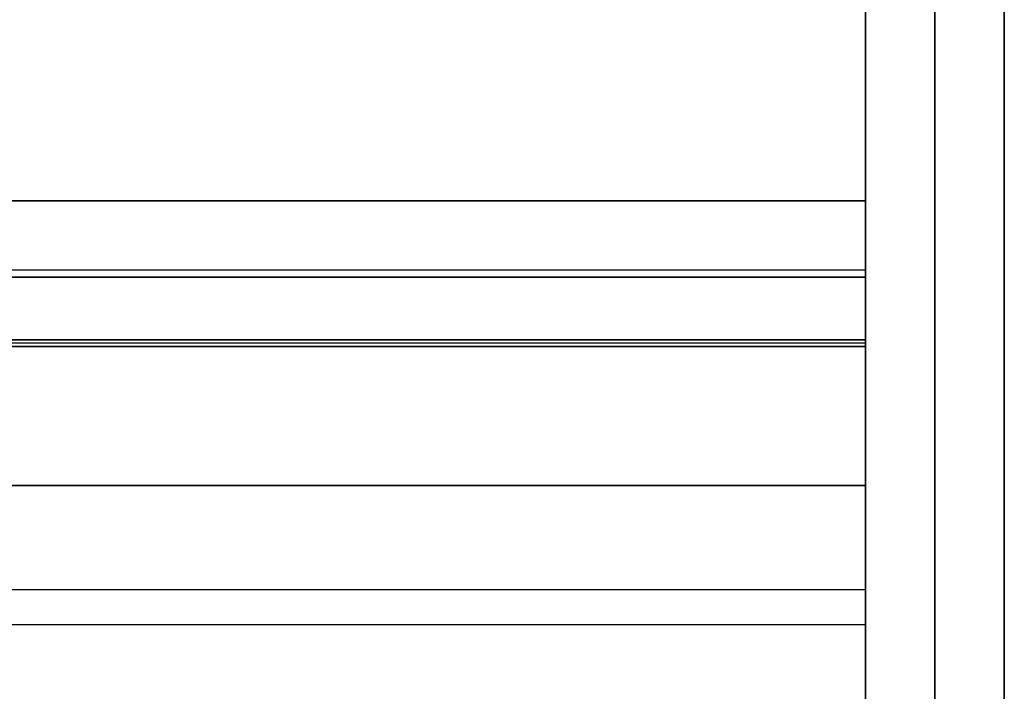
# Model space of a CAD drawing. Header units: millimetres. Extents: x -175 to 175, y -101 to 102.
# Tile 129 of 133: x 130 to 144, y 67 to 76. Entities that reach past the tile are written whole.
import ezdxf

# ---------------------------------------------------------------- set-up
doc = ezdxf.new("R2010")
doc.units = ezdxf.units.MM
doc.layers.add('Livello 01', color=7, linetype='Continuous')

msp = doc.modelspace()

# ---------------------------------------------------------------- linework, layer by layer
at = {"layer": 'Livello 01', "color": 254, "true_color": 0xcad1ee}
for p, q in [((142, -19, -110.5), (142, 101.5, -110.5)), ((144, -19, -110.5), (144, 101.5, -110.5)), ((142, 37.5, -23.5), (142, 98.5, -23.5)), ((142, 37.5, -197.5), (142, 98.5, -197.5)), ((142, 72.5, 61.5), (142, 91.5, 61.5)), ((142, 72.5, -282.5), (142, 91.5, -282.5)), ((143, 91.5, -283.5), (143, -36.5, -283.5)), ((143, -36.5, 62.5), (143, 91.5, 62.5)), ((-142, 73.6, 52.025), (142, 73.6, 52.025)), ((142, 73.6, -273.025), (-142, 73.6, -273.025)), ((142, 71.6, 52.025), (142, 73.6, 52.025)), ((142, 73.6, -273.025), (142, 71.6, -273.025)), ((142, 69.775, 47.525), (142, 73.325, 47.525)), ((142, 69.775, -268.525), (142, 73.325, -268.525)), ((142, 72.6, 55.5), (-142, 72.6, 55.5)), ((142, 72.6, -276.5), (-142, 72.6, -276.5)), ((142, 72.6, 48.55), (142, 72.6, 55.5)), ((142, 72.6, -269.55), (142, 72.6, -276.5)), ((142, 69.902, 61), (142, 72.5, 61)), ((142, 69.902, -282), (142, 72.5, -282)), ((-142, 71.6, 52.025), (142, 71.6, 52.025)), ((142, 71.6, -273.025), (-142, 71.6, -273.025)), ((142, 71.55, 46.5), (-142, 71.55, 46.5)), ((142, 71.55, 48.5), (-142, 71.55, 48.5)), ((142, 71.55, -267.5), (-142, 71.55, -267.5)), ((142, 71.55, -269.5), (-142, 71.55, -269.5)), ((-142, 71.5, 54.025), (142, 71.5, 54.025)), ((142, 71.5, -275.025), (-142, 71.5, -275.025)), ((142, 71.55, 46.5), (142, 71.55, 48.5)), ((142, 71.55, -269.5), (142, 71.55, -267.5)), ((142, 69.5, 54.025), (142, 71.5, 54.025)), ((142, 69.5, -275.025), (142, 71.5, -275.025)), ((142, 71, 59.5), (142, 71, 62.098)), ((142, 71, -283.098), (142, 71, -280.5)), ((142, 70.5, 48.55), (142, 70.5, 59.5)), ((142, 70.5, -280.5), (142, 70.5, -269.55)), ((-142, 69.5, 54.025), (142, 69.5, 54.025)), ((142, 69.5, -275.025), (-142, 69.5, -275.025)), ((-142, 68, -196.5), (142, 68, -196.5)), ((-142, 68, -24.5), (142, 68, -24.5)), ((142, 68, -24.5), (142, 68, -22.5)), ((142, 68, -198.5), (142, 68, -196.5)), ((-142, 67.5, -198.5), (142, 67.5, -198.5)), ((-142, 67.5, -22.5), (142, 67.5, -22.5))]:
    msp.add_line(p, q, dxfattribs=at)
at = {"layer": 'Livello 01', "color": 254, "true_color": 0xcad1ee, "extrusion": (1, 0, 0)}
for centre, radius, start, end in [((71.55, 48.55, 142), 2.05, 180, 0), ((71.55, -269.55, 142), 2.05, 0, 180), ((72.5, 59.5, 142), 3, 90, 180), ((72.5, -280.5, 142), 3, 180, 270)]:
    msp.add_arc(centre, radius, start, end, dxfattribs=at)
at = {"layer": 'Livello 01', "color": 254, "true_color": 0xcad1ee, "extrusion": (-1, 0, 0)}
for centre, radius, start, end in [((-72.5, 59.5, -142), 1, 0, 90), ((-72.5, -280.5, -142), 1, 270, 0), ((-71.55, 48.55, -142), 0.05, 180, 0), ((-71.55, -269.55, -142), 0.05, 0, 180)]:
    msp.add_arc(centre, radius, start, end, dxfattribs=at)
at = {"layer": 'Livello 01', "color": 254, "true_color": 0xcad1ee}
for points in [[(142, 37.5, -198.5), (142, 98.5, -198.5)], [(142, 37.5, -196.5), (142, 98.5, -196.5)], [(142, 98.5, -22.5), (142, 37.5, -22.5)], [(142, 37.5, -24.5), (142, 98.5, -24.5)], [(142, 72.5, 62.5), (142, 91.5, 62.5)], [(142, 72.5, 60.5), (142, 91.5, 60.5)], [(142, 91.5, -283.5), (142, -36.5, -283.5)], [(142, -36.5, 62.5), (142, 91.5, 62.5)], [(142, 91.5, -283.5), (142, 72.5, -283.5)], [(142, 91.5, -281.5), (142, 72.5, -281.5)], [(144, -36.5, -283.5), (144, 91.5, -283.5)], [(144, 91.5, 62.5), (144, -36.5, 62.5)], [(-142, 73.6, 55.5), (142, 73.6, 55.5)], [(142, 73.6, 48.55), (-142, 73.6, 48.55)], [(142, 73.6, -276.5), (-142, 73.6, -276.5)], [(-142, 73.6, -269.55), (142, 73.6, -269.55)], [(142, 73.6, 55.5), (142, 71.6, 55.5)], [(142, 73.6, 48.55), (142, 71.6, 48.55)], [(142, 73.6, 55.5), (142, 73.6, 48.55)], [(142, 71.6, -276.5), (142, 73.6, -276.5)], [(142, 73.6, -269.55), (142, 73.6, -276.5)], [(142, 71.6, -269.55), (142, 73.6, -269.55)], [(-142, 72.5, 62.5), (142, 72.5, 62.5)], [(-142, 72.5, 60.5), (142, 72.5, 60.5)], [(142, 72.5, -283.5), (-142, 72.5, -283.5)], [(142, 72.5, -281.5), (-142, 72.5, -281.5)], [(142, 72.5, 62.5), (142, 72.5, 60.5)], [(142, 72.5, -281.5), (142, 72.5, -283.5)], [(142, 71.6, 55.5), (-142, 71.6, 55.5)], [(142, 71.6, 48.55), (-142, 71.6, 48.55)], [(-142, 71.6, -276.5), (142, 71.6, -276.5)], [(-142, 71.6, -269.55), (142, 71.6, -269.55)], [(142, 71.6, 48.55), (142, 71.6, 55.5)], [(142, 71.6, -276.5), (142, 71.6, -269.55)], [(-142, 71.5, 59.5), (142, 71.5, 59.5)], [(142, 71.5, 48.55), (-142, 71.5, 48.55)], [(142, 71.5, -280.5), (-142, 71.5, -280.5)], [(-142, 71.5, -269.55), (142, 71.5, -269.55)], [(142, 69.5, 59.5), (142, 71.5, 59.5)], [(142, 69.5, 48.55), (142, 71.5, 48.55)], [(142, 71.5, 48.55), (142, 71.5, 59.5)], [(142, 71.5, -280.5), (142, 69.5, -280.5)], [(142, 71.5, -269.55), (142, 69.5, -269.55)], [(142, 71.5, -280.5), (142, 71.5, -269.55)], [(-142, 69.5, 59.5), (142, 69.5, 59.5)], [(142, 69.5, 48.55), (-142, 69.5, 48.55)], [(142, 69.5, -280.5), (-142, 69.5, -280.5)], [(-142, 69.5, -269.55), (142, 69.5, -269.55)], [(142, 69.5, 59.5), (142, 69.5, 48.55)], [(142, 69.5, -269.55), (142, 69.5, -280.5)]]:
    msp.add_open_spline(points, degree=1, dxfattribs=at)

doc.saveas('drawing.dxf')
